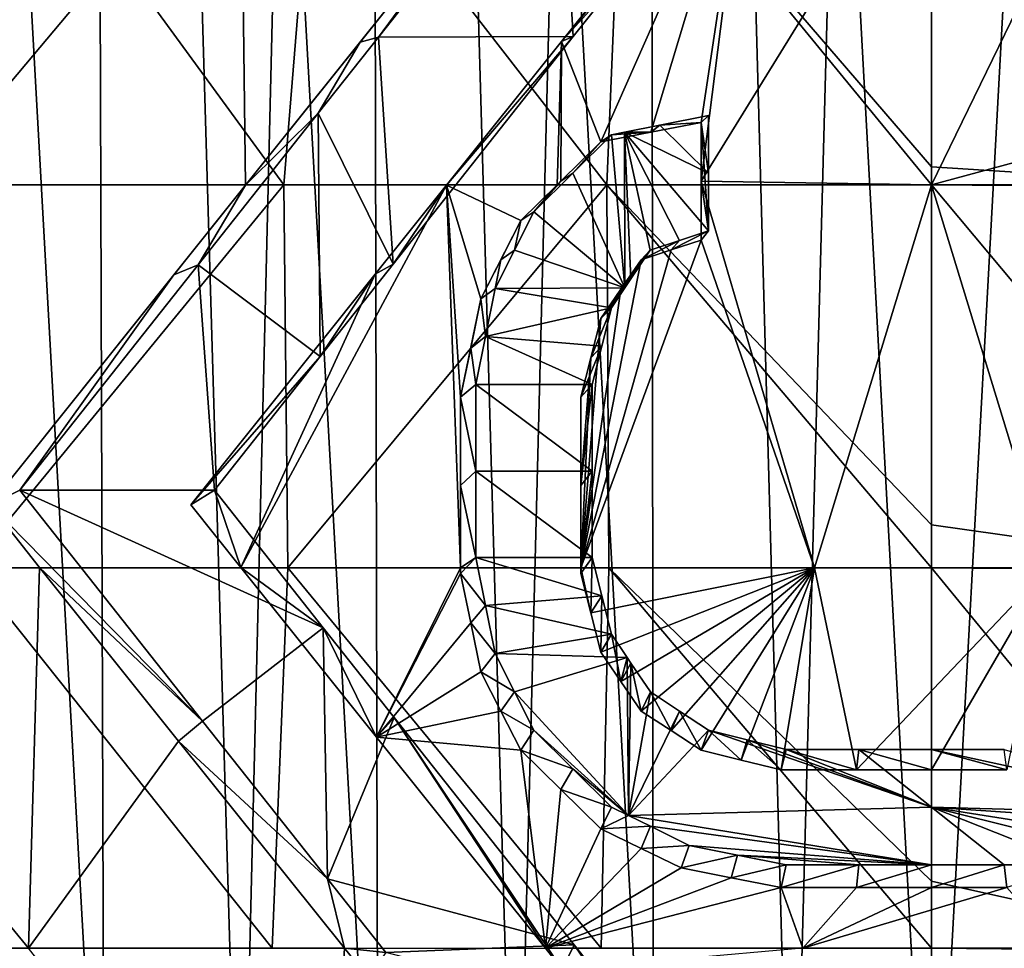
# Model space of a CAD drawing. Header units: millimetres. Extents: x -17.6 to 34.9, y -55.1 to 0.
# Tile 55 of 94: x -2.9 to 0.2, y -15.4 to -12.5. Entities that reach past the tile are written whole.
import ezdxf

# ---------------------------------------------------------------- set-up
doc = ezdxf.new("R2010")
doc.units = ezdxf.units.MM
doc.header["$LTSCALE"] = 38.447787
for name, color, linetype in [('114', 7, 'CONTINUOUS'), ('115', 7, 'CONTINUOUS'), ('13', 7, 'CONTINUOUS'), ('14', 7, 'CONTINUOUS'), ('50', 7, 'CONTINUOUS'), ('52', 7, 'CONTINUOUS'), ('63', 7, 'CONTINUOUS'), ('64', 7, 'CONTINUOUS'), ('65', 7, 'CONTINUOUS'), ('67', 7, 'CONTINUOUS'), ('71', 7, 'CONTINUOUS'), ('72', 7, 'CONTINUOUS'), ('73', 7, 'CONTINUOUS'), ('74', 7, 'CONTINUOUS'), ('75', 7, 'CONTINUOUS'), ('76', 7, 'CONTINUOUS'), ('77', 7, 'CONTINUOUS'), ('78', 7, 'CONTINUOUS'), ('79', 7, 'CONTINUOUS'), ('80', 7, 'CONTINUOUS'), ('81', 7, 'CONTINUOUS'), ('82', 7, 'CONTINUOUS'), ('83', 7, 'CONTINUOUS'), ('84', 7, 'CONTINUOUS'), ('85', 7, 'CONTINUOUS'), ('86', 7, 'CONTINUOUS'), ('87', 7, 'CONTINUOUS'), ('88', 7, 'CONTINUOUS'), ('89', 7, 'CONTINUOUS'), ('90', 7, 'CONTINUOUS'), ('91', 7, 'CONTINUOUS'), ('92', 7, 'CONTINUOUS'), ('93', 7, 'CONTINUOUS')]:
    doc.layers.add(name, color=color, linetype=linetype)

msp = doc.modelspace()

# ---------------------------------------------------------------- linework, layer by layer
at = {"layer": '114', "linetype": 'Continuous'}
for points in [[(-1.7622, -12.5097, -15.1355), (-1.1844, -11.7793, -15.2036), (-1.1413, -12.5082, -15.1954), (-1.7622, -12.5097, -15.1355)], [(-1.1413, -12.5082, -15.1954), (-1.1844, -11.7793, -15.2036), (-0.9794, -12.3037, -15.2123), (-1.1413, -12.5082, -15.1954)], [(-1.9539, -12.7519, -15.1028), (-1.7622, -12.5097, -15.1355), (-1.7151, -13.2335, -15.1065), (-1.9539, -12.7519, -15.1028)], [(-1.7151, -13.2335, -15.1065), (-1.7622, -12.5097, -15.1355), (-1.1413, -12.5082, -15.1954), (-1.7151, -13.2335, -15.1065)], [(-1.9539, -12.7519, -15.1028), (-1.9479, -13.5276, -15.0574), (-2.336, -13.235, -15.0224), (-1.9539, -12.7519, -15.1028)], [(-1.9479, -13.5276, -15.0574), (-1.9539, -12.7519, -15.1028), (-1.7151, -13.2335, -15.1065), (-1.9479, -13.5276, -15.0574)], [(-0.7105, -12.76, -15.2125), (-0.7106, -12.9436, -15.2039), (-0.8651, -12.7906, -15.2031), (-0.7105, -12.76, -15.2125)], [(-0.7106, -12.9436, -15.2039), (-0.9785, -12.8131, -15.1952), (-0.8651, -12.7906, -15.2031), (-0.7106, -12.9436, -15.2039)], [(-1.0195, -12.8212, -15.1921), (-0.9768, -13.3083, -15.1677), (-1.1432, -12.9436, -15.1774), (-1.0195, -12.8212, -15.1921)], [(-0.9785, -12.8131, -15.1952), (-0.9768, -13.3083, -15.1677), (-1.0195, -12.8212, -15.1921), (-0.9785, -12.8131, -15.1952)], [(-0.9768, -13.3083, -15.1677), (-0.9785, -12.8131, -15.1952), (-0.9577, -13.28, -15.1708), (-0.9768, -13.3083, -15.1677)], [(-0.9577, -13.28, -15.1708), (-0.9785, -12.8131, -15.1952), (-0.8959, -13.1883, -15.1804), (-0.9577, -13.28, -15.1708)], [(-0.8959, -13.1883, -15.1804), (-0.9785, -12.8131, -15.1952), (-0.8033, -13.1577, -15.1875), (-0.8959, -13.1883, -15.1804)], [(-0.8033, -13.1577, -15.1875), (-0.9785, -12.8131, -15.1952), (-0.7106, -13.1271, -15.1939), (-0.8033, -13.1577, -15.1875)], [(-0.7106, -13.1271, -15.1939), (-0.9785, -12.8131, -15.1952), (-0.7106, -12.9436, -15.2039), (-0.7106, -13.1271, -15.1939)], [(-1.1432, -12.9436, -15.1774), (-0.9768, -13.3083, -15.1677), (-1.2667, -13.0659, -15.161), (-1.1432, -12.9436, -15.1774)], [(-1.2667, -13.0659, -15.161), (-0.9768, -13.3083, -15.1677), (-1.3285, -13.1883, -15.1485), (-1.2667, -13.0659, -15.161)], [(-1.3285, -13.1883, -15.1485), (-0.9768, -13.3083, -15.1677), (-1.3902, -13.3106, -15.1351), (-1.3285, -13.1883, -15.1485)], [(-2.9039, -13.953, -14.8646), (-2.336, -13.235, -15.0224), (-2.2842, -13.953, -14.9731), (-2.9039, -13.953, -14.8646)], [(-2.336, -13.235, -15.0224), (-1.9479, -13.5276, -15.0574), (-2.2842, -13.953, -14.9731), (-2.336, -13.235, -15.0224)], [(-1.3902, -13.3106, -15.1351), (-1.0195, -13.3718, -15.1606), (-1.4211, -13.4636, -15.1214), (-1.3902, -13.3106, -15.1351)], [(-0.9768, -13.3083, -15.1677), (-1.0195, -13.3718, -15.1606), (-1.3902, -13.3106, -15.1351), (-0.9768, -13.3083, -15.1677)], [(-1.0195, -13.3718, -15.1606), (-1.0504, -13.4942, -15.1497), (-1.4211, -13.4636, -15.1214), (-1.0195, -13.3718, -15.1606)], [(-1.4211, -13.4636, -15.1214), (-1.0813, -13.6165, -15.138), (-1.452, -13.6165, -15.1067), (-1.4211, -13.4636, -15.1214)], [(-1.0504, -13.4942, -15.1497), (-1.0813, -13.6165, -15.138), (-1.4211, -13.4636, -15.1214), (-1.0504, -13.4942, -15.1497)], [(-1.0813, -13.6165, -15.138), (-1.0813, -13.8919, -15.1143), (-1.452, -13.6165, -15.1067), (-1.0813, -13.6165, -15.138)], [(-1.452, -13.6165, -15.1067), (-1.0813, -13.8919, -15.1143), (-1.452, -13.8919, -15.083), (-1.452, -13.6165, -15.1067)], [(-1.0813, -13.8919, -15.1143), (-1.0812, -14.1671, -15.0873), (-1.452, -13.8919, -15.083), (-1.0813, -13.8919, -15.1143)], [(-1.452, -13.8919, -15.083), (-1.0812, -14.1671, -15.0873), (-1.4519, -14.1671, -15.056), (-1.452, -13.8919, -15.083)], [(-2.3222, -14.6891, -14.8848), (-2.9039, -13.953, -14.8646), (-1.9381, -14.3909, -14.9762), (-2.3222, -14.6891, -14.8848)], [(-1.9381, -14.3909, -14.9762), (-2.9039, -13.953, -14.8646), (-2.2842, -13.953, -14.9731), (-1.9381, -14.3909, -14.9762)], [(-1.0812, -14.1671, -15.0873), (-1.0503, -14.2894, -15.0764), (-1.4519, -14.1671, -15.056), (-1.0812, -14.1671, -15.0873)], [(-1.4519, -14.1671, -15.056), (-1.0503, -14.2894, -15.0764), (-1.421, -14.32, -15.0424), (-1.4519, -14.1671, -15.056)], [(-1.0503, -14.2894, -15.0764), (-1.0194, -14.4118, -15.0648), (-1.421, -14.32, -15.0424), (-1.0503, -14.2894, -15.0764)], [(-1.421, -14.32, -15.0424), (-1.0194, -14.4118, -15.0648), (-1.3901, -14.4729, -15.0278), (-1.421, -14.32, -15.0424)], [(-1.9244, -15.1908, -14.8719), (-2.3222, -14.6891, -14.8848), (-1.9381, -14.3909, -14.9762), (-1.9244, -15.1908, -14.8719)], [(-1.9244, -15.1908, -14.8719), (-1.9381, -14.3909, -14.9762), (-1.7116, -14.677, -14.9694), (-1.9244, -15.1908, -14.8719)], [(-1.0194, -14.4118, -15.0648), (-0.9698, -14.4855, -15.0595), (-1.3901, -14.4729, -15.0278), (-1.0194, -14.4118, -15.0648)], [(-1.3901, -14.4729, -15.0278), (-0.9698, -14.4855, -15.0595), (-1.3283, -14.5953, -15.0187), (-1.3901, -14.4729, -15.0278)], [(-0.9698, -14.4855, -15.0595), (-0.9656, -14.989, -14.9947), (-1.3283, -14.5953, -15.0187), (-0.9698, -14.4855, -15.0595)], [(-0.9698, -14.4855, -15.0595), (-0.9576, -14.5035, -15.0582), (-0.9656, -14.989, -14.9947), (-0.9698, -14.4855, -15.0595)], [(-0.9576, -14.5035, -15.0582), (-0.8958, -14.5953, -15.0509), (-0.9656, -14.989, -14.9947), (-0.9576, -14.5035, -15.0582)], [(-1.3283, -14.5953, -15.0187), (-0.9656, -14.989, -14.9947), (-1.2665, -14.7177, -15.0087), (-1.3283, -14.5953, -15.0187)], [(-0.8958, -14.5953, -15.0509), (-0.8032, -14.6565, -15.0486), (-0.9656, -14.989, -14.9947), (-0.8958, -14.5953, -15.0509)], [(-1.1386, -15.4008, -14.9207), (-1.9244, -15.1908, -14.8719), (-1.7116, -14.677, -14.9694), (-1.1386, -15.4008, -14.9207)], [(-0.8032, -14.6565, -15.0486), (-0.7105, -14.7177, -15.0455), (-0.9656, -14.989, -14.9947), (-0.8032, -14.6565, -15.0486)], [(-1.2665, -14.7177, -15.0087), (-0.9656, -14.989, -14.9947), (-1.1429, -14.84, -15.0026), (-1.2665, -14.7177, -15.0087)], [(-0.7105, -14.7177, -15.0455), (0, -14.9625, -15.0296), (-0.9656, -14.989, -14.9947), (-0.7105, -14.7177, -15.0455)], [(-0.5869, -14.7482, -15.0469), (0, -14.9625, -15.0296), (-0.7105, -14.7177, -15.0455), (-0.5869, -14.7482, -15.0469)], [(-0.4634, -14.7788, -15.0473), (0, -14.9625, -15.0296), (-0.5869, -14.7482, -15.0469), (-0.4634, -14.7788, -15.0473)], [(-0.2317, -14.7788, -15.0526), (0, -14.9625, -15.0296), (-0.4634, -14.7788, -15.0473), (-0.2317, -14.7788, -15.0526)], [(0, -14.7788, -15.0544), (0, -14.9625, -15.0296), (-0.2317, -14.7788, -15.0526), (0, -14.7788, -15.0544)], [(-1.1429, -14.84, -15.0026), (-0.9656, -14.989, -14.9947), (-1.0194, -14.9624, -14.9948), (-1.1429, -14.84, -15.0026)], [(0, -14.9625, -15.0296), (0, -15.1459, -15.0034), (-0.9656, -14.989, -14.9947), (0, -14.9625, -15.0296)], [(-0.9656, -14.989, -14.9947), (0, -15.1459, -15.0034), (-0.8958, -15.0235, -14.9941), (-0.9656, -14.989, -14.9947)], [(-0.8958, -15.0235, -14.9941), (0, -15.1459, -15.0034), (-0.7722, -15.0847, -14.9923), (-0.8958, -15.0235, -14.9941)], [(-0.7722, -15.0847, -14.9923), (0, -15.1459, -15.0034), (-0.6178, -15.1153, -14.995), (-0.7722, -15.0847, -14.9923)], [(-0.6178, -15.1153, -14.995), (0, -15.1459, -15.0034), (-0.2317, -15.1459, -15.0016), (-0.6178, -15.1153, -14.995)], [(-0.4633, -15.1459, -14.9962), (-0.6178, -15.1153, -14.995), (-0.2317, -15.1459, -15.0016), (-0.4633, -15.1459, -14.9962)], [(-1.7382, -15.4259, -14.8584), (-1.9244, -15.1908, -14.8719), (-1.1386, -15.4008, -14.9207), (-1.7382, -15.4259, -14.8584)], [(-0.9597, -15.6271, -14.8962), (-1.7382, -15.4259, -14.8584), (-1.1386, -15.4008, -14.9207), (-0.9597, -15.6271, -14.8962)]]:
    msp.add_3dface(points, dxfattribs=at)
at = {"layer": '115', "linetype": 'Continuous'}
for points in [[(0, -14.7788, -15.0544), (0.2317, -14.7788, -15.0526), (0.9646, -14.9895, -14.9947), (0, -14.7788, -15.0544)], [(0, -14.9625, -15.0296), (0, -14.7788, -15.0544), (0.9646, -14.9895, -14.9947), (0, -14.9625, -15.0296)], [(0, -15.1459, -15.0034), (0, -14.9625, -15.0296), (0.2317, -15.1459, -15.0016), (0, -15.1459, -15.0034)], [(0.2317, -15.1459, -15.0016), (0, -14.9625, -15.0296), (0.4633, -15.1459, -14.9962), (0.2317, -15.1459, -15.0016)], [(0.4633, -15.1459, -14.9962), (0, -14.9625, -15.0296), (0.6178, -15.1153, -14.995), (0.4633, -15.1459, -14.9962)], [(0.6178, -15.1153, -14.995), (0, -14.9625, -15.0296), (0.7722, -15.0847, -14.9923), (0.6178, -15.1153, -14.995)], [(0.7722, -15.0847, -14.9923), (0, -14.9625, -15.0296), (0.8958, -15.0235, -14.9941), (0.7722, -15.0847, -14.9923)], [(0.8958, -15.0235, -14.9941), (0, -14.9625, -15.0296), (0.9646, -14.9895, -14.9947), (0.8958, -15.0235, -14.9941)]]:
    msp.add_3dface(points, dxfattribs=at)
at = {"layer": '13', "linetype": 'Continuous'}
for points in [[(-2.1851, -12.9814, -15.5658), (-3.2089, -12.9807, -15.3862), (-2.2007, -11.7793, -15.5945), (-2.1851, -12.9814, -15.5658)], [(-2.2007, -11.7793, -15.5945), (-3.2089, -12.9807, -15.3862), (-3.1693, -11.7793, -15.4257), (-2.2007, -11.7793, -15.5945)], [(-3.0841, -12.9807, 15.2119), (-2.0636, -12.9807, 15.3825), (-2.9391, -11.7793, 15.2715), (-3.0841, -12.9807, 15.2119)], [(-2.9391, -11.7793, 15.2715), (-2.0636, -12.9807, 15.3825), (-1.9659, -11.7793, 15.426), (-2.9391, -11.7793, 15.2715)], [(-1.2235, -11.7793, -15.7021), (-2.1851, -12.9814, -15.5658), (-2.2007, -11.7793, -15.5945), (-1.2235, -11.7793, -15.7021)], [(-1.2235, -11.7793, -15.7021), (-1.8204, -12.5255, -15.6319), (-2.1851, -12.9814, -15.5658), (-1.2235, -11.7793, -15.7021)], [(-2.0636, -12.9807, 15.3825), (-1.0341, -12.9807, 15.4851), (-1.9659, -11.7793, 15.426), (-2.0636, -12.9807, 15.3825)], [(-1.9659, -11.7793, 15.426), (-1.0341, -12.9807, 15.4851), (-0.9849, -11.7793, 15.519), (-1.9659, -11.7793, 15.426)], [(-1.179, -12.524, -15.6937), (-0.5833, -11.7793, -15.7391), (-1.0532, -12.8437, -15.6905), (-1.179, -12.524, -15.6937)], [(-1.0532, -12.8437, -15.6905), (-0.5833, -11.7793, -15.7391), (-0.8937, -12.8125, -15.7018), (-1.0532, -12.8437, -15.6905)], [(-1.0341, -12.9807, 15.4851), (0, -12.9807, 15.5194), (-0.9849, -11.7793, 15.519), (-1.0341, -12.9807, 15.4851)], [(-0.9849, -11.7793, 15.519), (0, -12.9807, 15.5194), (0, -12.9225, 15.5223), (-0.9849, -11.7793, 15.519)], [(0, -11.7793, 15.55), (-0.9849, -11.7793, 15.519), (0, -12.9225, 15.5223), (0, -11.7793, 15.55)], [(-0.5833, -11.7793, -15.7391), (-0.7339, -12.7813, -15.7115), (-0.8937, -12.8125, -15.7018), (-0.5833, -11.7793, -15.7391)], [(-0.7339, -12.7813, -15.7115), (-0.5833, -11.7793, -15.7391), (-0.734, -12.9688, -15.7027), (-0.7339, -12.7813, -15.7115)], [(-0.734, -12.9688, -15.7027), (-0.5833, -11.7793, -15.7391), (0, -11.7793, -15.75), (-0.734, -12.9688, -15.7027)], [(-0.734, -12.9688, -15.7027), (0, -11.7793, -15.75), (0, -12.9807, -15.7194), (-0.734, -12.9688, -15.7027)], [(0.5833, -11.7793, -15.7391), (0.7341, -12.7813, -15.7115), (0, -12.9807, -15.7194), (0.5833, -11.7793, -15.7391)], [(0, -11.7793, -15.75), (0.5833, -11.7793, -15.7391), (0, -12.9807, -15.7194), (0, -11.7793, -15.75)], [(-1.5447, -12.9812, -15.6428), (-1.179, -12.524, -15.6937), (-1.1931, -12.9807, -15.6738), (-1.5447, -12.9812, -15.6428)], [(-1.179, -12.524, -15.6937), (-1.1809, -12.9688, -15.6753), (-1.1931, -12.9807, -15.6738), (-1.179, -12.524, -15.6937)], [(-1.179, -12.524, -15.6937), (-1.0532, -12.8437, -15.6905), (-1.1809, -12.9688, -15.6753), (-1.179, -12.524, -15.6937)], [(0.7341, -12.7813, -15.7115), (0.734, -12.9807, -15.7021), (0, -12.9807, -15.7194), (0.7341, -12.7813, -15.7115)], [(-2.1851, -12.9814, -15.5658), (-3, -14, -15.3531), (-3.2089, -12.9807, -15.3862), (-2.1851, -12.9814, -15.5658)], [(-2.0636, -12.9807, 15.3825), (-3.0841, -12.9807, 15.2119), (-3.0651, -14.1997, 15.12), (-2.0636, -12.9807, 15.3825)], [(-2.0509, -14.1997, 15.2895), (-2.0636, -12.9807, 15.3825), (-3.0651, -14.1997, 15.12), (-2.0509, -14.1997, 15.2895)], [(-2.1851, -12.9814, -15.5658), (-2.4132, -13.2665, -15.5153), (-3, -14, -15.3531), (-2.1851, -12.9814, -15.5658)], [(-1.7718, -13.265, -15.6023), (-1.5447, -12.9812, -15.6428), (-2.2006, -14.1994, -15.4688), (-1.7718, -13.265, -15.6023)], [(-1.5447, -12.9812, -15.6428), (-1.5, -14.1997, -15.5529), (-2.2006, -14.1994, -15.4688), (-1.5447, -12.9812, -15.6428)], [(-1.0341, -12.9807, 15.4851), (-2.0636, -12.9807, 15.3825), (-2.0509, -14.1997, 15.2895), (-1.0341, -12.9807, 15.4851)], [(-1.0277, -14.1997, 15.3915), (-1.0341, -12.9807, 15.4851), (-2.0509, -14.1997, 15.2895), (-1.0277, -14.1997, 15.3915)], [(-1.3085, -13.0938, -15.6584), (-1.5447, -12.9812, -15.6428), (-1.1931, -12.9807, -15.6738), (-1.3085, -13.0938, -15.6584)], [(-1.5447, -12.9812, -15.6428), (-1.5, -13.6563, -15.6028), (-1.5, -14.1997, -15.5529), (-1.5447, -12.9812, -15.6428)], [(-1.5, -13.6563, -15.6028), (-1.5447, -12.9812, -15.6428), (-1.4362, -13.3438, -15.6318), (-1.5, -13.6563, -15.6028)], [(-1.4362, -13.3438, -15.6318), (-1.5447, -12.9812, -15.6428), (-1.3085, -13.0938, -15.6584), (-1.4362, -13.3438, -15.6318)], [(0, -12.9807, 15.5194), (-1.0341, -12.9807, 15.4851), (0, -14.0631, 15.4392), (0, -12.9807, 15.5194)], [(0, -14.0631, 15.4392), (-1.0341, -12.9807, 15.4851), (0, -14.1997, 15.4256), (0, -14.0631, 15.4392)], [(0, -14.1997, 15.4256), (-1.0341, -12.9807, 15.4851), (-1.0277, -14.1997, 15.3915), (0, -14.1997, 15.4256)], [(-0.7341, -13.1562, -15.6925), (-0.734, -12.9688, -15.7027), (-0.3726, -14.1997, -15.6211), (-0.7341, -13.1562, -15.6925)], [(-0.734, -12.9688, -15.7027), (0, -12.9807, -15.7194), (-0.3726, -14.1997, -15.6211), (-0.734, -12.9688, -15.7027)], [(0, -12.9807, -15.7194), (0.3726, -14.1997, -15.6211), (-0.3726, -14.1997, -15.6211), (0, -12.9807, -15.7194)], [(0, -12.9807, -15.7194), (0.734, -12.9807, -15.7021), (0.3726, -14.1997, -15.6211), (0, -12.9807, -15.7194)], [(-1.4362, -13.3438, -15.6318), (-1.3085, -13.0938, -15.6584), (-1.3724, -13.2188, -15.6456), (-1.4362, -13.3438, -15.6318)], [(-0.8298, -13.1875, -15.6859), (-0.7341, -13.1562, -15.6925), (-1.117, -14.1997, -15.5853), (-0.8298, -13.1875, -15.6859)], [(-1.117, -14.1997, -15.5853), (-0.7341, -13.1562, -15.6925), (-0.3726, -14.1997, -15.6211), (-1.117, -14.1997, -15.5853)], [(-0.9255, -13.2187, -15.6786), (-0.8298, -13.1875, -15.6859), (-1.117, -14.1997, -15.5853), (-0.9255, -13.2187, -15.6786)], [(-0.9894, -13.3125, -15.6687), (-0.9255, -13.2187, -15.6786), (-1.117, -14.1997, -15.5853), (-0.9894, -13.3125, -15.6687)], [(-2.3598, -14, -15.4651), (-1.7718, -13.265, -15.6023), (-2.2006, -14.1994, -15.4688), (-2.3598, -14, -15.4651)], [(-1.0532, -13.4062, -15.6583), (-0.9894, -13.3125, -15.6687), (-1.117, -14.1997, -15.5853), (-1.0532, -13.4062, -15.6583)], [(-1.5, -13.6563, -15.6028), (-1.4362, -13.3438, -15.6318), (-1.4681, -13.5001, -15.6179), (-1.5, -13.6563, -15.6028)], [(-1.0851, -13.5313, -15.6471), (-1.0532, -13.4062, -15.6583), (-1.117, -14.1997, -15.5853), (-1.0851, -13.5313, -15.6471)], [(-1.117, -13.6563, -15.6351), (-1.0851, -13.5313, -15.6471), (-1.117, -13.9377, -15.6109), (-1.117, -13.6563, -15.6351)], [(-1.0851, -13.5313, -15.6471), (-1.117, -14.1997, -15.5853), (-1.117, -13.9377, -15.6109), (-1.0851, -13.5313, -15.6471)], [(-1.5, -13.6563, -15.6028), (-1.5, -13.9377, -15.5786), (-1.5, -14.1997, -15.5529), (-1.5, -13.6563, -15.6028)], [(-3, -14, -15.3531), (-2.8411, -14.1993, -15.3634), (-3.8708, -14.1997, -15.1353), (-3, -14, -15.3531)], [(-3.8708, -14.1997, -15.1353), (-2.8411, -14.1993, -15.3634), (-2.8765, -15.4121, -15.1971), (-3.8708, -14.1997, -15.1353)], [(-3.8701, -15.4121, -14.9735), (-3.8708, -14.1997, -15.1353), (-2.8765, -15.4121, -15.1971), (-3.8701, -15.4121, -14.9735)], [(-3.1382, -15.4121, 14.9449), (-2.1003, -15.4121, 15.1245), (-3.0651, -14.1997, 15.12), (-3.1382, -15.4121, 14.9449)], [(-2.1003, -15.4121, 15.1245), (-2.0509, -14.1997, 15.2895), (-3.0651, -14.1997, 15.12), (-2.1003, -15.4121, 15.1245)], [(-2.8411, -14.1993, -15.3634), (-2.3992, -14.7521, -15.3748), (-2.8765, -15.4121, -15.1971), (-2.8411, -14.1993, -15.3634)], [(-1.5, -14.1997, -15.5529), (-1.7683, -14.7397, -15.4622), (-2.2006, -14.1994, -15.4688), (-1.5, -14.1997, -15.5529)], [(-2.1003, -15.4121, 15.1245), (-1.0526, -15.4121, 15.2326), (-2.0509, -14.1997, 15.2895), (-2.1003, -15.4121, 15.1245)], [(-1.0526, -15.4121, 15.2326), (-1.0277, -14.1997, 15.3915), (-2.0509, -14.1997, 15.2895), (-1.0526, -15.4121, 15.2326)], [(-1.5, -14.1997, -15.5529), (-1.5, -14.2187, -15.5509), (-1.7683, -14.7397, -15.4622), (-1.5, -14.1997, -15.5529)], [(-1.117, -14.2187, -15.5833), (-1.117, -14.1997, -15.5853), (-1.0851, -14.3438, -15.5723), (-1.117, -14.2187, -15.5833)], [(-1.0851, -14.3438, -15.5723), (-1.117, -14.1997, -15.5853), (-0.3726, -14.1997, -15.6211), (-1.0851, -14.3438, -15.5723)], [(-1.0532, -14.4688, -15.5604), (-1.0851, -14.3438, -15.5723), (-0.3726, -14.1997, -15.6211), (-1.0532, -14.4688, -15.5604)], [(-0.9894, -14.5625, -15.5537), (-1.0532, -14.4688, -15.5604), (-0.3726, -14.1997, -15.6211), (-0.9894, -14.5625, -15.5537)], [(-1.0526, -15.4121, 15.2326), (0, -15.4121, 15.2687), (-1.0277, -14.1997, 15.3915), (-1.0526, -15.4121, 15.2326)], [(-1.0277, -14.1997, 15.3915), (0, -15.4121, 15.2687), (0, -15.1982, 15.301), (-1.0277, -14.1997, 15.3915)], [(0, -14.1997, 15.4256), (-1.0277, -14.1997, 15.3915), (0, -15.1982, 15.301), (0, -14.1997, 15.4256)], [(-0.9255, -14.6562, -15.5463), (-0.9894, -14.5625, -15.5537), (-0.3726, -14.1997, -15.6211), (-0.9255, -14.6562, -15.5463)], [(-0.8298, -14.7188, -15.544), (-0.9255, -14.6562, -15.5463), (-0.3726, -14.1997, -15.6211), (-0.8298, -14.7188, -15.544)], [(-0.734, -14.7813, -15.5409), (-0.8298, -14.7188, -15.544), (-0.3726, -14.1997, -15.6211), (-0.734, -14.7813, -15.5409)], [(-0.6064, -14.8125, -15.5424), (-0.734, -14.7813, -15.5409), (-0.3726, -14.1997, -15.6211), (-0.6064, -14.8125, -15.5424)], [(-0.4787, -14.8438, -15.5428), (-0.6064, -14.8125, -15.5424), (-0.3726, -14.1997, -15.6211), (-0.4787, -14.8438, -15.5428)], [(-0.2394, -14.8438, -15.5483), (-0.4787, -14.8438, -15.5428), (-0.3726, -14.1997, -15.6211), (-0.2394, -14.8438, -15.5483)], [(0.3726, -14.1997, -15.6211), (-0.2394, -14.8438, -15.5483), (-0.3726, -14.1997, -15.6211), (0.3726, -14.1997, -15.6211)], [(0, -14.8438, -15.5502), (-0.2394, -14.8438, -15.5483), (0.3726, -14.1997, -15.6211), (0, -14.8438, -15.5502)], [(0.2394, -14.8438, -15.5483), (0, -14.8438, -15.5502), (0.3726, -14.1997, -15.6211), (0.2394, -14.8438, -15.5483)], [(-1.5, -14.2187, -15.5509), (-1.4681, -14.375, -15.5372), (-1.7683, -14.7397, -15.4622), (-1.5, -14.2187, -15.5509)], [(-1.4681, -14.375, -15.5372), (-1.4362, -14.5312, -15.5223), (-1.7683, -14.7397, -15.4622), (-1.4681, -14.375, -15.5372)], [(-1.4362, -14.5312, -15.5223), (-1.3723, -14.6563, -15.513), (-1.7683, -14.7397, -15.4622), (-1.4362, -14.5312, -15.5223)], [(-1.3723, -14.6563, -15.513), (-1.3085, -14.7813, -15.5028), (-1.7683, -14.7397, -15.4622), (-1.3723, -14.6563, -15.513)], [(-1.3085, -14.7813, -15.5028), (-1.2302, -15.412, -15.4194), (-1.7683, -14.7397, -15.4622), (-1.3085, -14.7813, -15.5028)], [(-2.3992, -14.7521, -15.3748), (-1.8703, -15.4118, -15.3545), (-2.8765, -15.4121, -15.1971), (-2.3992, -14.7521, -15.3748)], [(-1.3085, -14.7813, -15.5028), (-1.1808, -14.9063, -15.4967), (-1.2302, -15.412, -15.4194), (-1.3085, -14.7813, -15.5028)], [(-1.1808, -14.9063, -15.4967), (-1.0532, -15.0312, -15.4889), (-1.2302, -15.412, -15.4194), (-1.1808, -14.9063, -15.4967)], [(-1.0532, -15.0312, -15.4889), (-0.9255, -15.0938, -15.4883), (-1.2302, -15.412, -15.4194), (-1.0532, -15.0312, -15.4889)], [(-0.9255, -15.0938, -15.4883), (-0.7979, -15.1562, -15.4865), (-1.2302, -15.412, -15.4194), (-0.9255, -15.0938, -15.4883)], [(-0.7979, -15.1562, -15.4865), (-0.6383, -15.1875, -15.4894), (-1.2302, -15.412, -15.4194), (-0.7979, -15.1562, -15.4865)], [(-0.6383, -15.1875, -15.4894), (-0.4787, -15.2188, -15.4906), (-1.2302, -15.412, -15.4194), (-0.6383, -15.1875, -15.4894)], [(-1.2302, -15.412, -15.4194), (-0.4787, -15.2188, -15.4906), (-0.4104, -15.4121, -15.4632), (-1.2302, -15.412, -15.4194)], [(-0.4787, -15.2188, -15.4906), (-0.2394, -15.2188, -15.4962), (-0.4104, -15.4121, -15.4632), (-0.4787, -15.2188, -15.4906)], [(0, -15.2188, -15.498), (0.2394, -15.2188, -15.4962), (-0.4104, -15.4121, -15.4632), (0, -15.2188, -15.498)], [(-0.2394, -15.2188, -15.4962), (0, -15.2188, -15.498), (-0.4104, -15.4121, -15.4632), (-0.2394, -15.2188, -15.4962)], [(0.2394, -15.2188, -15.4962), (0.4104, -15.4121, -15.4632), (-0.4104, -15.4121, -15.4632), (0.2394, -15.2188, -15.4962)], [(-1.8703, -15.4118, -15.3545), (-1.9372, -16.6148, -15.125), (-2.8765, -15.4121, -15.1971), (-1.8703, -15.4118, -15.3545)], [(-1.8703, -15.4118, -15.3545), (-1.7959, -15.5048, -15.3487), (-1.9372, -16.6148, -15.125), (-1.8703, -15.4118, -15.3545)], [(-1.1764, -15.4792, -15.413), (-1.2302, -15.412, -15.4194), (-0.4104, -15.4121, -15.4632), (-1.1764, -15.4792, -15.413)]]:
    msp.add_3dface(points, dxfattribs=at)
at = {"layer": '14', "linetype": 'Continuous'}
for points in [[(0, -11.7793, 15.55), (0, -12.9225, 15.5223), (1.0341, -12.9887, 15.4847), (0, -11.7793, 15.55)], [(0.9849, -11.7793, 15.519), (0, -11.7793, 15.55), (1.0341, -12.9887, 15.4847), (0.9849, -11.7793, 15.519)], [(0, -12.9225, 15.5223), (0, -12.9807, 15.5194), (1.0341, -12.9887, 15.4847), (0, -12.9225, 15.5223)], [(0, -12.9807, 15.5194), (0, -14.0631, 15.4392), (1.0277, -14.2083, 15.3906), (0, -12.9807, 15.5194)], [(0, -12.9807, 15.5194), (1.0277, -14.2083, 15.3906), (1.0341, -12.9887, 15.4847), (0, -12.9807, 15.5194)], [(0, -14.0631, 15.4392), (0, -14.1997, 15.4256), (1.0277, -14.2083, 15.3906), (0, -14.0631, 15.4392)], [(0, -14.1997, 15.4256), (0, -15.1982, 15.301), (1.0006, -15.4214, 15.2347), (0, -14.1997, 15.4256)], [(0, -14.1997, 15.4256), (1.0006, -15.4214, 15.2347), (1.0277, -14.2083, 15.3906), (0, -14.1997, 15.4256)], [(0, -15.1982, 15.301), (0, -15.4121, 15.2687), (1.0006, -15.4214, 15.2347), (0, -15.1982, 15.301)]]:
    msp.add_3dface(points, dxfattribs=at)
at = {"layer": '50', "linetype": 'Continuous'}
for points in [[(-2.6884, 0, -11.7752), (-3.5594, 0, -11.5418), (-2.6343, -16.6, -11.2522), (-2.6884, 0, -11.7752)], [(-2.6343, -16.6, -11.2522), (-3.5594, 0, -11.5418), (-3.0628, -16.6, -11.1434), (-2.6343, -16.6, -11.2522)], [(-1.7997, 0, -11.9432), (-2.6884, 0, -11.7752), (-1.7632, -16.6, -11.4211), (-1.7997, 0, -11.9432)], [(-1.7632, -16.6, -11.4211), (-2.6884, 0, -11.7752), (-2.2004, -16.6, -11.3449), (-1.7632, -16.6, -11.4211)], [(-2.2004, -16.6, -11.3449), (-2.6884, 0, -11.7752), (-2.6343, -16.6, -11.2522), (-2.2004, -16.6, -11.3449)], [(-0.903, 0, -12.0445), (-1.7997, 0, -11.9432), (-0.8854, -16.6, -11.5226), (-0.903, 0, -12.0445)], [(-0.8854, -16.6, -11.5226), (-1.7997, 0, -11.9432), (-1.3244, -16.6, -11.4804), (-0.8854, -16.6, -11.5226)], [(-1.3244, -16.6, -11.4804), (-1.7997, 0, -11.9432), (-1.7632, -16.6, -11.4211), (-1.3244, -16.6, -11.4804)], [(0, 0, -12.0781), (-0.903, 0, -12.0445), (0, -16.6, -11.5563), (0, 0, -12.0781)], [(0, -16.6, -11.5563), (-0.903, 0, -12.0445), (-0.4437, -16.6, -11.5479), (0, -16.6, -11.5563)], [(-0.4437, -16.6, -11.5479), (-0.903, 0, -12.0445), (-0.8854, -16.6, -11.5226), (-0.4437, -16.6, -11.5479)], [(0.903, 0, -12.0445), (0, 0, -12.0781), (0.4437, -16.6, -11.5479), (0.903, 0, -12.0445)], [(0.4437, -16.6, -11.5479), (0, 0, -12.0781), (0, -16.6, -11.5563), (0.4437, -16.6, -11.5479)]]:
    msp.add_3dface(points, dxfattribs=at)
at = {"layer": '52', "linetype": 'Continuous'}
for points in [[(-3.5594, 0, 11.5418), (-2.6884, 0, 11.7752), (-3.0628, -16.6, 11.1434), (-3.5594, 0, 11.5418)], [(-2.6884, 0, 11.7752), (-2.6343, -16.6, 11.2522), (-3.0628, -16.6, 11.1434), (-2.6884, 0, 11.7752)], [(-2.6884, 0, 11.7752), (-1.7997, 0, 11.9432), (-2.2004, -16.6, 11.3449), (-2.6884, 0, 11.7752)], [(-2.6884, 0, 11.7752), (-2.2004, -16.6, 11.3449), (-2.6343, -16.6, 11.2522), (-2.6884, 0, 11.7752)], [(-1.7997, 0, 11.9432), (-1.7632, -16.6, 11.4211), (-2.2004, -16.6, 11.3449), (-1.7997, 0, 11.9432)], [(-1.7997, 0, 11.9432), (-0.903, 0, 12.0445), (-1.3244, -16.6, 11.4804), (-1.7997, 0, 11.9432)], [(-1.7997, 0, 11.9432), (-1.3244, -16.6, 11.4804), (-1.7632, -16.6, 11.4211), (-1.7997, 0, 11.9432)], [(-0.903, 0, 12.0445), (-0.8854, -16.6, 11.5226), (-1.3244, -16.6, 11.4804), (-0.903, 0, 12.0445)], [(-0.903, 0, 12.0445), (0, 0, 12.0781), (-0.4437, -16.6, 11.5479), (-0.903, 0, 12.0445)], [(-0.903, 0, 12.0445), (-0.4437, -16.6, 11.5479), (-0.8854, -16.6, 11.5226), (-0.903, 0, 12.0445)], [(0, 0, 12.0781), (0, -16.6, 11.5563), (-0.4437, -16.6, 11.5479), (0, 0, 12.0781)], [(0, 0, 12.0781), (0.903, 0, 12.0445), (0, -16.6, 11.5563), (0, 0, 12.0781)], [(0.903, 0, 12.0445), (0.4437, -16.6, 11.5479), (0, -16.6, 11.5563), (0.903, 0, 12.0445)]]:
    msp.add_3dface(points, dxfattribs=at)
at = {"layer": '63', "linetype": 'Continuous'}
for points in [[(-1.2235, -11.7793, -15.7021), (-1.7622, -12.5097, -15.1355), (-1.8204, -12.5255, -15.6319), (-1.2235, -11.7793, -15.7021)], [(-1.1844, -11.7793, -15.2036), (-1.7622, -12.5097, -15.1355), (-1.2235, -11.7793, -15.7021), (-1.1844, -11.7793, -15.2036)], [(-1.7622, -12.5097, -15.1355), (-1.9539, -12.7519, -15.1028), (-1.8204, -12.5255, -15.6319), (-1.7622, -12.5097, -15.1355)], [(-1.8204, -12.5255, -15.6319), (-1.9539, -12.7519, -15.1028), (-2.1851, -12.9814, -15.5658), (-1.8204, -12.5255, -15.6319)], [(-1.9539, -12.7519, -15.1028), (-2.336, -13.235, -15.0224), (-2.1851, -12.9814, -15.5658), (-1.9539, -12.7519, -15.1028)], [(-2.1851, -12.9814, -15.5658), (-2.336, -13.235, -15.0224), (-2.4132, -13.2665, -15.5153), (-2.1851, -12.9814, -15.5658)], [(-2.336, -13.235, -15.0224), (-2.9039, -13.953, -14.8646), (-2.4132, -13.2665, -15.5153), (-2.336, -13.235, -15.0224)], [(-2.4132, -13.2665, -15.5153), (-2.9039, -13.953, -14.8646), (-3, -14, -15.3531), (-2.4132, -13.2665, -15.5153)]]:
    msp.add_3dface(points, dxfattribs=at)
at = {"layer": '64', "linetype": 'Continuous'}
for points in [[(-2.9039, -13.953, -14.8646), (-2.3222, -14.6891, -14.8848), (-3, -14, -15.3531), (-2.9039, -13.953, -14.8646)], [(-3, -14, -15.3531), (-2.3222, -14.6891, -14.8848), (-2.8411, -14.1993, -15.3634), (-3, -14, -15.3531)], [(-2.8411, -14.1993, -15.3634), (-2.3222, -14.6891, -14.8848), (-2.3992, -14.7521, -15.3748), (-2.8411, -14.1993, -15.3634)], [(-2.3222, -14.6891, -14.8848), (-1.9244, -15.1908, -14.8719), (-2.3992, -14.7521, -15.3748), (-2.3222, -14.6891, -14.8848)], [(-2.3992, -14.7521, -15.3748), (-1.9244, -15.1908, -14.8719), (-1.8703, -15.4118, -15.3545), (-2.3992, -14.7521, -15.3748)], [(-1.9244, -15.1908, -14.8719), (-1.7382, -15.4259, -14.8584), (-1.8703, -15.4118, -15.3545), (-1.9244, -15.1908, -14.8719)], [(-1.8703, -15.4118, -15.3545), (-1.7382, -15.4259, -14.8584), (-1.7959, -15.5048, -15.3487), (-1.8703, -15.4118, -15.3545)]]:
    msp.add_3dface(points, dxfattribs=at)
at = {"layer": '65', "linetype": 'Continuous'}
for points in [[(-2.2842, -13.953, -14.9731), (-2.3598, -14, -15.4651), (-2.2006, -14.1994, -15.4688), (-2.2842, -13.953, -14.9731)], [(-1.9381, -14.3909, -14.9762), (-2.2842, -13.953, -14.9731), (-2.2006, -14.1994, -15.4688), (-1.9381, -14.3909, -14.9762)], [(-1.7683, -14.7397, -15.4622), (-1.9381, -14.3909, -14.9762), (-2.2006, -14.1994, -15.4688), (-1.7683, -14.7397, -15.4622)], [(-1.7116, -14.677, -14.9694), (-1.9381, -14.3909, -14.9762), (-1.7683, -14.7397, -15.4622), (-1.7116, -14.677, -14.9694)], [(-1.2302, -15.412, -15.4194), (-1.7116, -14.677, -14.9694), (-1.7683, -14.7397, -15.4622), (-1.2302, -15.412, -15.4194)], [(-1.1386, -15.4008, -14.9207), (-1.7116, -14.677, -14.9694), (-1.1764, -15.4792, -15.413), (-1.1386, -15.4008, -14.9207)], [(-1.1764, -15.4792, -15.413), (-1.7116, -14.677, -14.9694), (-1.2302, -15.412, -15.4194), (-1.1764, -15.4792, -15.413)], [(-0.5863, -16.2166, -15.3178), (-1.1386, -15.4008, -14.9207), (-1.1764, -15.4792, -15.413), (-0.5863, -16.2166, -15.3178)], [(-0.9597, -15.6271, -14.8962), (-1.1386, -15.4008, -14.9207), (-0.5863, -16.2166, -15.3178), (-0.9597, -15.6271, -14.8962)]]:
    msp.add_3dface(points, dxfattribs=at)
at = {"layer": '67', "linetype": 'Continuous'}
for points in [[(-0.9794, -12.3037, -15.2123), (-0.5646, -11.7793, -15.2395), (-1.179, -12.524, -15.6937), (-0.9794, -12.3037, -15.2123)], [(-1.179, -12.524, -15.6937), (-0.5646, -11.7793, -15.2395), (-0.5833, -11.7793, -15.7391), (-1.179, -12.524, -15.6937)], [(-1.1413, -12.5082, -15.1954), (-0.9794, -12.3037, -15.2123), (-1.179, -12.524, -15.6937), (-1.1413, -12.5082, -15.1954)], [(-1.7151, -13.2335, -15.1065), (-1.1413, -12.5082, -15.1954), (-1.5447, -12.9812, -15.6428), (-1.7151, -13.2335, -15.1065)], [(-1.5447, -12.9812, -15.6428), (-1.1413, -12.5082, -15.1954), (-1.179, -12.524, -15.6937), (-1.5447, -12.9812, -15.6428)], [(-1.7718, -13.265, -15.6023), (-1.7151, -13.2335, -15.1065), (-1.5447, -12.9812, -15.6428), (-1.7718, -13.265, -15.6023)], [(-1.9479, -13.5276, -15.0574), (-1.7151, -13.2335, -15.1065), (-1.7718, -13.265, -15.6023), (-1.9479, -13.5276, -15.0574)], [(-2.3598, -14, -15.4651), (-1.9479, -13.5276, -15.0574), (-1.7718, -13.265, -15.6023), (-2.3598, -14, -15.4651)], [(-2.2842, -13.953, -14.9731), (-1.9479, -13.5276, -15.0574), (-2.3598, -14, -15.4651), (-2.2842, -13.953, -14.9731)]]:
    msp.add_3dface(points, dxfattribs=at)
at = {"layer": '71', "linetype": 'Continuous'}
for points in [[(-0.4634, -14.7788, -15.0473), (-0.4787, -14.8438, -15.5428), (-0.2394, -14.8438, -15.5483), (-0.4634, -14.7788, -15.0473)], [(-0.2317, -14.7788, -15.0526), (-0.4634, -14.7788, -15.0473), (-0.2394, -14.8438, -15.5483), (-0.2317, -14.7788, -15.0526)], [(0, -14.8438, -15.5502), (-0.2317, -14.7788, -15.0526), (-0.2394, -14.8438, -15.5483), (0, -14.8438, -15.5502)], [(0, -14.7788, -15.0544), (-0.2317, -14.7788, -15.0526), (0, -14.8438, -15.5502), (0, -14.7788, -15.0544)]]:
    msp.add_3dface(points, dxfattribs=at)
at = {"layer": '72', "linetype": 'Continuous'}
for points in [[(0.2317, -14.7788, -15.0526), (0, -14.7788, -15.0544), (0.2394, -14.8438, -15.5483), (0.2317, -14.7788, -15.0526)], [(0.2394, -14.8438, -15.5483), (0, -14.7788, -15.0544), (0, -14.8438, -15.5502), (0.2394, -14.8438, -15.5483)]]:
    msp.add_3dface(points, dxfattribs=at)
at = {"layer": '73', "linetype": 'Continuous'}
for points in [[(-0.7105, -14.7177, -15.0455), (-0.734, -14.7813, -15.5409), (-0.6064, -14.8125, -15.5424), (-0.7105, -14.7177, -15.0455)], [(-0.5869, -14.7482, -15.0469), (-0.7105, -14.7177, -15.0455), (-0.6064, -14.8125, -15.5424), (-0.5869, -14.7482, -15.0469)], [(-0.4787, -14.8438, -15.5428), (-0.5869, -14.7482, -15.0469), (-0.6064, -14.8125, -15.5424), (-0.4787, -14.8438, -15.5428)], [(-0.4634, -14.7788, -15.0473), (-0.5869, -14.7482, -15.0469), (-0.4787, -14.8438, -15.5428), (-0.4634, -14.7788, -15.0473)]]:
    msp.add_3dface(points, dxfattribs=at)
at = {"layer": '74', "linetype": 'Continuous'}
for points in [[(-0.8958, -14.5953, -15.0509), (-0.9255, -14.6562, -15.5463), (-0.8298, -14.7188, -15.544), (-0.8958, -14.5953, -15.0509)], [(-0.8032, -14.6565, -15.0486), (-0.8958, -14.5953, -15.0509), (-0.8298, -14.7188, -15.544), (-0.8032, -14.6565, -15.0486)], [(-0.734, -14.7813, -15.5409), (-0.8032, -14.6565, -15.0486), (-0.8298, -14.7188, -15.544), (-0.734, -14.7813, -15.5409)], [(-0.7105, -14.7177, -15.0455), (-0.8032, -14.6565, -15.0486), (-0.734, -14.7813, -15.5409), (-0.7105, -14.7177, -15.0455)]]:
    msp.add_3dface(points, dxfattribs=at)
at = {"layer": '75', "linetype": 'Continuous'}
for points in [[(-1.0194, -14.4118, -15.0648), (-1.0532, -14.4688, -15.5604), (-0.9894, -14.5625, -15.5537), (-1.0194, -14.4118, -15.0648)], [(-0.9698, -14.4855, -15.0595), (-1.0194, -14.4118, -15.0648), (-0.9894, -14.5625, -15.5537), (-0.9698, -14.4855, -15.0595)], [(-0.9576, -14.5035, -15.0582), (-0.9698, -14.4855, -15.0595), (-0.9894, -14.5625, -15.5537), (-0.9576, -14.5035, -15.0582)], [(-0.9255, -14.6562, -15.5463), (-0.9576, -14.5035, -15.0582), (-0.9894, -14.5625, -15.5537), (-0.9255, -14.6562, -15.5463)], [(-0.8958, -14.5953, -15.0509), (-0.9576, -14.5035, -15.0582), (-0.9255, -14.6562, -15.5463), (-0.8958, -14.5953, -15.0509)]]:
    msp.add_3dface(points, dxfattribs=at)
at = {"layer": '76', "linetype": 'Continuous'}
for points in [[(-1.0812, -14.1671, -15.0873), (-1.117, -14.2187, -15.5833), (-1.0851, -14.3438, -15.5723), (-1.0812, -14.1671, -15.0873)], [(-1.0503, -14.2894, -15.0764), (-1.0812, -14.1671, -15.0873), (-1.0851, -14.3438, -15.5723), (-1.0503, -14.2894, -15.0764)], [(-1.0532, -14.4688, -15.5604), (-1.0503, -14.2894, -15.0764), (-1.0851, -14.3438, -15.5723), (-1.0532, -14.4688, -15.5604)], [(-1.0194, -14.4118, -15.0648), (-1.0503, -14.2894, -15.0764), (-1.0532, -14.4688, -15.5604), (-1.0194, -14.4118, -15.0648)]]:
    msp.add_3dface(points, dxfattribs=at)
at = {"layer": '77', "linetype": 'Continuous'}
for points in [[(-1.0813, -13.8919, -15.1143), (-1.0813, -13.6165, -15.138), (-1.117, -13.9377, -15.6109), (-1.0813, -13.8919, -15.1143)], [(-1.0813, -13.6165, -15.138), (-1.117, -13.6563, -15.6351), (-1.117, -13.9377, -15.6109), (-1.0813, -13.6165, -15.138)], [(-1.0812, -14.1671, -15.0873), (-1.0813, -13.8919, -15.1143), (-1.117, -14.2187, -15.5833), (-1.0812, -14.1671, -15.0873)], [(-1.117, -14.2187, -15.5833), (-1.0813, -13.8919, -15.1143), (-1.117, -14.1997, -15.5853), (-1.117, -14.2187, -15.5833)], [(-1.117, -14.1997, -15.5853), (-1.0813, -13.8919, -15.1143), (-1.117, -13.9377, -15.6109), (-1.117, -14.1997, -15.5853)]]:
    msp.add_3dface(points, dxfattribs=at)
at = {"layer": '78', "linetype": 'Continuous'}
for points in [[(-1.0504, -13.4942, -15.1497), (-1.0195, -13.3718, -15.1606), (-1.0851, -13.5313, -15.6471), (-1.0504, -13.4942, -15.1497)], [(-1.0195, -13.3718, -15.1606), (-1.0532, -13.4062, -15.6583), (-1.0851, -13.5313, -15.6471), (-1.0195, -13.3718, -15.1606)], [(-1.0813, -13.6165, -15.138), (-1.0504, -13.4942, -15.1497), (-1.117, -13.6563, -15.6351), (-1.0813, -13.6165, -15.138)], [(-1.117, -13.6563, -15.6351), (-1.0504, -13.4942, -15.1497), (-1.0851, -13.5313, -15.6471), (-1.117, -13.6563, -15.6351)]]:
    msp.add_3dface(points, dxfattribs=at)
at = {"layer": '79', "linetype": 'Continuous'}
for points in [[(-0.9577, -13.28, -15.1708), (-0.8959, -13.1883, -15.1804), (-0.9894, -13.3125, -15.6687), (-0.9577, -13.28, -15.1708)], [(-0.8959, -13.1883, -15.1804), (-0.9255, -13.2187, -15.6786), (-0.9894, -13.3125, -15.6687), (-0.8959, -13.1883, -15.1804)], [(-0.9768, -13.3083, -15.1677), (-0.9577, -13.28, -15.1708), (-1.0532, -13.4062, -15.6583), (-0.9768, -13.3083, -15.1677)], [(-1.0532, -13.4062, -15.6583), (-0.9577, -13.28, -15.1708), (-0.9894, -13.3125, -15.6687), (-1.0532, -13.4062, -15.6583)], [(-1.0195, -13.3718, -15.1606), (-0.9768, -13.3083, -15.1677), (-1.0532, -13.4062, -15.6583), (-1.0195, -13.3718, -15.1606)]]:
    msp.add_3dface(points, dxfattribs=at)
at = {"layer": '80', "linetype": 'Continuous'}
for points in [[(-0.8033, -13.1577, -15.1875), (-0.7106, -13.1271, -15.1939), (-0.8298, -13.1875, -15.6859), (-0.8033, -13.1577, -15.1875)], [(-0.7106, -13.1271, -15.1939), (-0.7341, -13.1562, -15.6925), (-0.8298, -13.1875, -15.6859), (-0.7106, -13.1271, -15.1939)], [(-0.8959, -13.1883, -15.1804), (-0.8033, -13.1577, -15.1875), (-0.9255, -13.2187, -15.6786), (-0.8959, -13.1883, -15.1804)], [(-0.9255, -13.2187, -15.6786), (-0.8033, -13.1577, -15.1875), (-0.8298, -13.1875, -15.6859), (-0.9255, -13.2187, -15.6786)]]:
    msp.add_3dface(points, dxfattribs=at)
at = {"layer": '81', "linetype": 'Continuous'}
for points in [[(-0.7106, -12.9436, -15.2039), (-0.7105, -12.76, -15.2125), (-0.7339, -12.7813, -15.7115), (-0.7106, -12.9436, -15.2039)], [(-0.7106, -13.1271, -15.1939), (-0.7339, -12.7813, -15.7115), (-0.734, -12.9688, -15.7027), (-0.7106, -13.1271, -15.1939)], [(-0.7106, -13.1271, -15.1939), (-0.7106, -12.9436, -15.2039), (-0.7339, -12.7813, -15.7115), (-0.7106, -13.1271, -15.1939)], [(-0.7341, -13.1562, -15.6925), (-0.7106, -13.1271, -15.1939), (-0.734, -12.9688, -15.7027), (-0.7341, -13.1562, -15.6925)]]:
    msp.add_3dface(points, dxfattribs=at)
at = {"layer": '82', "linetype": 'Continuous'}
for points in [[(-0.7105, -12.76, -15.2125), (-0.8651, -12.7906, -15.2031), (-0.7339, -12.7813, -15.7115), (-0.7105, -12.76, -15.2125)], [(-0.8651, -12.7906, -15.2031), (-0.9785, -12.8131, -15.1952), (-0.8937, -12.8125, -15.7018), (-0.8651, -12.7906, -15.2031)], [(-0.7339, -12.7813, -15.7115), (-0.8651, -12.7906, -15.2031), (-0.8937, -12.8125, -15.7018), (-0.7339, -12.7813, -15.7115)], [(-1.0195, -12.8212, -15.1921), (-1.0532, -12.8437, -15.6905), (-0.8937, -12.8125, -15.7018), (-1.0195, -12.8212, -15.1921)], [(-0.9785, -12.8131, -15.1952), (-1.0195, -12.8212, -15.1921), (-0.8937, -12.8125, -15.7018), (-0.9785, -12.8131, -15.1952)]]:
    msp.add_3dface(points, dxfattribs=at)
at = {"layer": '83', "linetype": 'Continuous'}
for points in [[(-1.0195, -12.8212, -15.1921), (-1.1432, -12.9436, -15.1774), (-1.0532, -12.8437, -15.6905), (-1.0195, -12.8212, -15.1921)], [(-1.0532, -12.8437, -15.6905), (-1.1432, -12.9436, -15.1774), (-1.1809, -12.9688, -15.6753), (-1.0532, -12.8437, -15.6905)], [(-1.1432, -12.9436, -15.1774), (-1.2667, -13.0659, -15.161), (-1.1809, -12.9688, -15.6753), (-1.1432, -12.9436, -15.1774)], [(-1.2667, -13.0659, -15.161), (-1.3085, -13.0938, -15.6584), (-1.1931, -12.9807, -15.6738), (-1.2667, -13.0659, -15.161)], [(-1.1809, -12.9688, -15.6753), (-1.2667, -13.0659, -15.161), (-1.1931, -12.9807, -15.6738), (-1.1809, -12.9688, -15.6753)]]:
    msp.add_3dface(points, dxfattribs=at)
at = {"layer": '84', "linetype": 'Continuous'}
for points in [[(-1.2667, -13.0659, -15.161), (-1.3285, -13.1883, -15.1485), (-1.3085, -13.0938, -15.6584), (-1.2667, -13.0659, -15.161)], [(-1.3085, -13.0938, -15.6584), (-1.3285, -13.1883, -15.1485), (-1.3724, -13.2188, -15.6456), (-1.3085, -13.0938, -15.6584)], [(-1.3285, -13.1883, -15.1485), (-1.3902, -13.3106, -15.1351), (-1.3724, -13.2188, -15.6456), (-1.3285, -13.1883, -15.1485)], [(-1.3902, -13.3106, -15.1351), (-1.4362, -13.3438, -15.6318), (-1.3724, -13.2188, -15.6456), (-1.3902, -13.3106, -15.1351)]]:
    msp.add_3dface(points, dxfattribs=at)
at = {"layer": '85', "linetype": 'Continuous'}
for points in [[(-1.3902, -13.3106, -15.1351), (-1.4211, -13.4636, -15.1214), (-1.4362, -13.3438, -15.6318), (-1.3902, -13.3106, -15.1351)], [(-1.4362, -13.3438, -15.6318), (-1.4211, -13.4636, -15.1214), (-1.4681, -13.5001, -15.6179), (-1.4362, -13.3438, -15.6318)], [(-1.4211, -13.4636, -15.1214), (-1.452, -13.6165, -15.1067), (-1.4681, -13.5001, -15.6179), (-1.4211, -13.4636, -15.1214)], [(-1.452, -13.6165, -15.1067), (-1.5, -13.6563, -15.6028), (-1.4681, -13.5001, -15.6179), (-1.452, -13.6165, -15.1067)]]:
    msp.add_3dface(points, dxfattribs=at)
at = {"layer": '86', "linetype": 'Continuous'}
for points in [[(-1.452, -13.6165, -15.1067), (-1.452, -13.8919, -15.083), (-1.5, -13.6563, -15.6028), (-1.452, -13.6165, -15.1067)], [(-1.5, -13.6563, -15.6028), (-1.452, -13.8919, -15.083), (-1.5, -13.9377, -15.5786), (-1.5, -13.6563, -15.6028)], [(-1.452, -13.8919, -15.083), (-1.4519, -14.1671, -15.056), (-1.5, -13.9377, -15.5786), (-1.452, -13.8919, -15.083)], [(-1.5, -13.9377, -15.5786), (-1.4519, -14.1671, -15.056), (-1.5, -14.1997, -15.5529), (-1.5, -13.9377, -15.5786)], [(-1.4519, -14.1671, -15.056), (-1.5, -14.2187, -15.5509), (-1.5, -14.1997, -15.5529), (-1.4519, -14.1671, -15.056)]]:
    msp.add_3dface(points, dxfattribs=at)
at = {"layer": '87', "linetype": 'Continuous'}
for points in [[(-1.4519, -14.1671, -15.056), (-1.421, -14.32, -15.0424), (-1.5, -14.2187, -15.5509), (-1.4519, -14.1671, -15.056)], [(-1.5, -14.2187, -15.5509), (-1.421, -14.32, -15.0424), (-1.4681, -14.375, -15.5372), (-1.5, -14.2187, -15.5509)], [(-1.421, -14.32, -15.0424), (-1.3901, -14.4729, -15.0278), (-1.4681, -14.375, -15.5372), (-1.421, -14.32, -15.0424)], [(-1.3901, -14.4729, -15.0278), (-1.4362, -14.5312, -15.5223), (-1.4681, -14.375, -15.5372), (-1.3901, -14.4729, -15.0278)]]:
    msp.add_3dface(points, dxfattribs=at)
at = {"layer": '88', "linetype": 'Continuous'}
for points in [[(-1.3901, -14.4729, -15.0278), (-1.3283, -14.5953, -15.0187), (-1.4362, -14.5312, -15.5223), (-1.3901, -14.4729, -15.0278)], [(-1.4362, -14.5312, -15.5223), (-1.3283, -14.5953, -15.0187), (-1.3723, -14.6563, -15.513), (-1.4362, -14.5312, -15.5223)], [(-1.3283, -14.5953, -15.0187), (-1.2665, -14.7177, -15.0087), (-1.3723, -14.6563, -15.513), (-1.3283, -14.5953, -15.0187)], [(-1.2665, -14.7177, -15.0087), (-1.3085, -14.7813, -15.5028), (-1.3723, -14.6563, -15.513), (-1.2665, -14.7177, -15.0087)]]:
    msp.add_3dface(points, dxfattribs=at)
at = {"layer": '89', "linetype": 'Continuous'}
for points in [[(-1.2665, -14.7177, -15.0087), (-1.1429, -14.84, -15.0026), (-1.3085, -14.7813, -15.5028), (-1.2665, -14.7177, -15.0087)], [(-1.3085, -14.7813, -15.5028), (-1.1429, -14.84, -15.0026), (-1.1808, -14.9063, -15.4967), (-1.3085, -14.7813, -15.5028)], [(-1.1429, -14.84, -15.0026), (-1.0194, -14.9624, -14.9948), (-1.1808, -14.9063, -15.4967), (-1.1429, -14.84, -15.0026)], [(-1.0194, -14.9624, -14.9948), (-1.0532, -15.0312, -15.4889), (-1.1808, -14.9063, -15.4967), (-1.0194, -14.9624, -14.9948)]]:
    msp.add_3dface(points, dxfattribs=at)
at = {"layer": '90', "linetype": 'Continuous'}
for points in [[(-1.0194, -14.9624, -14.9948), (-0.9656, -14.989, -14.9947), (-1.0532, -15.0312, -15.4889), (-1.0194, -14.9624, -14.9948)], [(-0.9656, -14.989, -14.9947), (-0.8958, -15.0235, -14.9941), (-1.0532, -15.0312, -15.4889), (-0.9656, -14.989, -14.9947)], [(-1.0532, -15.0312, -15.4889), (-0.8958, -15.0235, -14.9941), (-0.9255, -15.0938, -15.4883), (-1.0532, -15.0312, -15.4889)], [(-0.8958, -15.0235, -14.9941), (-0.7722, -15.0847, -14.9923), (-0.9255, -15.0938, -15.4883), (-0.8958, -15.0235, -14.9941)], [(-0.7722, -15.0847, -14.9923), (-0.7979, -15.1562, -15.4865), (-0.9255, -15.0938, -15.4883), (-0.7722, -15.0847, -14.9923)]]:
    msp.add_3dface(points, dxfattribs=at)
at = {"layer": '91', "linetype": 'Continuous'}
for points in [[(-0.7722, -15.0847, -14.9923), (-0.6178, -15.1153, -14.995), (-0.7979, -15.1562, -15.4865), (-0.7722, -15.0847, -14.9923)], [(-0.7979, -15.1562, -15.4865), (-0.6178, -15.1153, -14.995), (-0.6383, -15.1875, -15.4894), (-0.7979, -15.1562, -15.4865)], [(-0.6178, -15.1153, -14.995), (-0.4633, -15.1459, -14.9962), (-0.6383, -15.1875, -15.4894), (-0.6178, -15.1153, -14.995)], [(-0.4633, -15.1459, -14.9962), (-0.4787, -15.2188, -15.4906), (-0.6383, -15.1875, -15.4894), (-0.4633, -15.1459, -14.9962)]]:
    msp.add_3dface(points, dxfattribs=at)
at = {"layer": '92', "linetype": 'Continuous'}
for points in [[(-0.4633, -15.1459, -14.9962), (-0.2317, -15.1459, -15.0016), (-0.4787, -15.2188, -15.4906), (-0.4633, -15.1459, -14.9962)], [(-0.4787, -15.2188, -15.4906), (-0.2317, -15.1459, -15.0016), (-0.2394, -15.2188, -15.4962), (-0.4787, -15.2188, -15.4906)], [(-0.2317, -15.1459, -15.0016), (0, -15.1459, -15.0034), (-0.2394, -15.2188, -15.4962), (-0.2317, -15.1459, -15.0016)], [(0, -15.1459, -15.0034), (0, -15.2188, -15.498), (-0.2394, -15.2188, -15.4962), (0, -15.1459, -15.0034)]]:
    msp.add_3dface(points, dxfattribs=at)
at = {"layer": '93', "linetype": 'Continuous'}
for points in [[(0, -15.1459, -15.0034), (0.2317, -15.1459, -15.0016), (0, -15.2188, -15.498), (0, -15.1459, -15.0034)], [(0, -15.2188, -15.498), (0.2317, -15.1459, -15.0016), (0.2394, -15.2188, -15.4962), (0, -15.2188, -15.498)], [(0.2317, -15.1459, -15.0016), (0.4633, -15.1459, -14.9962), (0.2394, -15.2188, -15.4962), (0.2317, -15.1459, -15.0016)]]:
    msp.add_3dface(points, dxfattribs=at)

doc.saveas('drawing.dxf')
